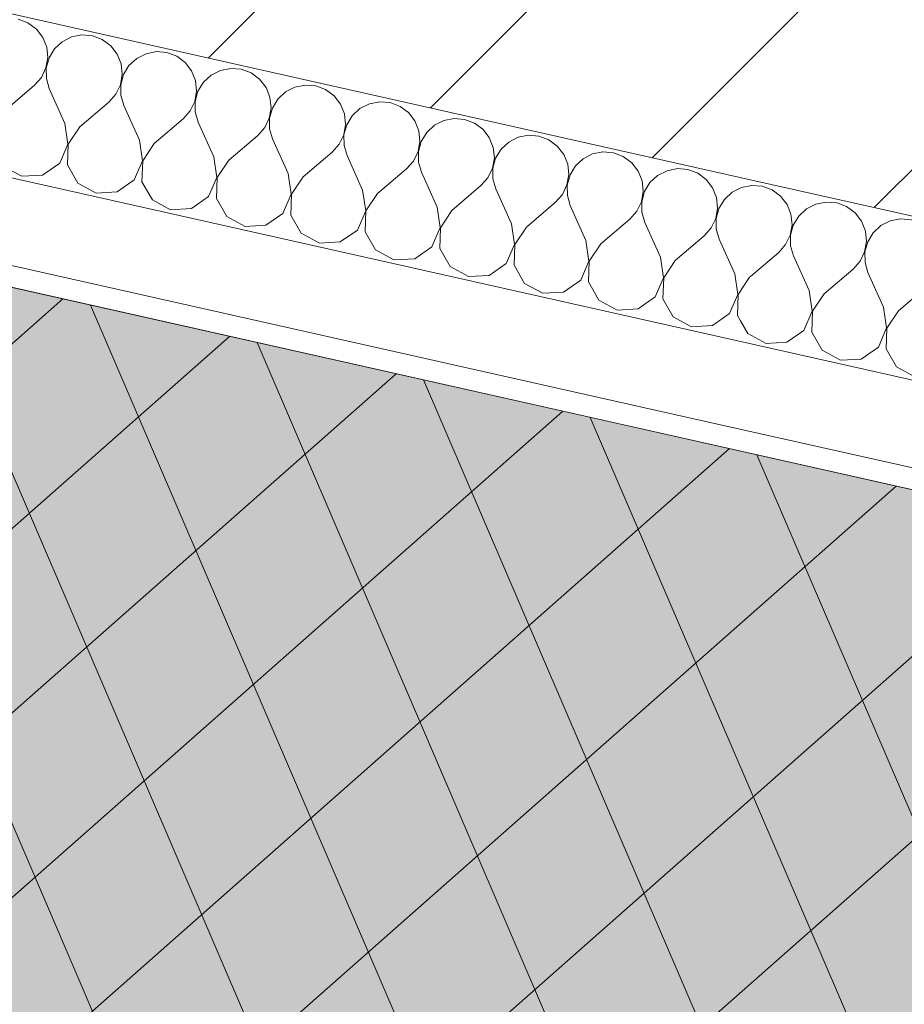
# Model space of a CAD drawing. Header units: millimetres. Extents: x -6990773 to -6682839, y 6117771 to 6220266.
# Tile 25 of 216: x -6943592 to -6942763, y 6138804 to 6139726. Entities that reach past the tile are written whole.
import ezdxf

# ---------------------------------------------------------------- set-up
doc = ezdxf.new("R2010")
doc.units = ezdxf.units.MM
doc.header["$MEASUREMENT"] = 0
doc.layers.add('АР-Стены_внешние_.АР', color=7, linetype='Continuous')
for name, color, linetype, lineweight in [('АР-Стены_внешние_.АР_Ном._пера__1', 7, 'Continuous', 30), ('АР-текст_наименование_Ном._пера__1', 7, 'Continuous', 0), ('Кровля_Ном._пера__101', 252, 'Continuous', 0), ('Кровля_Ном._пера__120', 7, 'Continuous', 0)]:
    doc.layers.add(name, color=color, linetype=linetype, lineweight=lineweight)
doc.dimstyles.new('СГЕНЕРИР_СТИЛЬ__6', dxfattribs={"dimtxt": 0.18, "dimasz": 91.2, "dimexe": 0.18, "dimexo": 0.0625, "dimgap": 0, "dimtad": 0, "dimtih": 1, "dimtoh": 1, "dimdec": 4, "dimzin": 0, "dimdsep": 46, "dimcen": 0.09, "dimadec": 0, "dimazin": 0, "dimtfac": 1, "dimtdec": 4, "dimtmove": 0, "dimatfit": 3, "dimldrblk": 'ARROWHEAD_11', "dimfxl": 1, "dimtolj": 1, "dimtzin": 0, "dimarcsym": 0})
pattern_1 = [(45, (-6338927.19, 6562677.8), (-127.27922, 127.27922), [])]

# ---------------------------------------------------------------- blocks, each defined once
blk = doc.blocks.new('*X300', base_point=(-6338927.19, 6562677.79))
at = {"layer": 'АР-Стены_внешние_.АР_Ном._пера__1', "color": 7, "linetype": 'Continuous', "lineweight": 0}
for p, q in [((-6942886.98, 6139566.64), (-6942888.86, 6139567.34)), ((-6942879.06, 6139560.79), (-6942886.98, 6139566.64)), ((-6942873.03, 6139552.99), (-6942879.06, 6139560.79)), ((-6942869.37, 6139543.84), (-6942873.03, 6139552.99)), ((-6942854.78, 6139548.89), (-6942862.01, 6139542.19)), ((-6942846, 6139553.36), (-6942854.78, 6139548.89)), ((-6942836.34, 6139555.26), (-6942846, 6139553.36)), ((-6942826.52, 6139554.45), (-6942836.34, 6139555.26)), ((-6942817.29, 6139550.99), (-6942826.52, 6139554.45)), ((-6942809.36, 6139545.13), (-6942817.29, 6139550.99)), ((-6942868.34, 6139534.04), (-6942869.37, 6139543.84)), ((-6942862.01, 6139542.19), (-6942867.13, 6139533.77)), ((-6942803.34, 6139537.34), (-6942809.36, 6139545.13)), ((-6942766.64, 6139539.61), (-6942776.31, 6139537.71)), ((-6942756.82, 6139538.8), (-6942766.64, 6139539.61)), ((-6942747.6, 6139535.33), (-6942756.82, 6139538.8)), ((-6942870.03, 6139524.33), (-6942868.34, 6139534.04)), ((-6942867.13, 6139533.77), (-6942869.75, 6139524.27)), ((-6942799.67, 6139528.19), (-6942803.34, 6139537.34)), ((-6942785.09, 6139533.24), (-6942792.32, 6139526.54)), ((-6942776.31, 6139537.71), (-6942785.09, 6139533.24)), ((-6942739.67, 6139529.48), (-6942747.6, 6139535.33)), ((-6942733.65, 6139521.68), (-6942739.67, 6139529.48)), ((-6942874.31, 6139515.46), (-6942870.03, 6139524.33)), ((-6942869.75, 6139524.27), (-6942869.68, 6139514.42)), ((-6942798.65, 6139518.39), (-6942799.67, 6139528.19)), ((-6942792.32, 6139526.54), (-6942797.43, 6139518.12)), ((-6942729.98, 6139512.54), (-6942733.65, 6139521.68)), ((-6942706.62, 6139522.06), (-6942715.4, 6139517.59)), ((-6942696.95, 6139523.96), (-6942706.62, 6139522.06)), ((-6942687.13, 6139523.15), (-6942696.95, 6139523.96)), ((-6942677.91, 6139519.68), (-6942687.13, 6139523.15)), ((-6942669.98, 6139513.83), (-6942677.91, 6139519.68)), ((-6942880.85, 6139508.09), (-6942874.31, 6139515.46)), ((-6942869.68, 6139514.42), (-6942866.91, 6139504.96)), ((-6942800.34, 6139508.68), (-6942798.65, 6139518.39)), ((-6942797.43, 6139518.12), (-6942800.06, 6139508.62)), ((-6942728.96, 6139502.74), (-6942729.98, 6139512.54)), ((-6942722.62, 6139510.88), (-6942727.74, 6139502.46)), ((-6942715.4, 6139517.59), (-6942722.62, 6139510.88)), ((-6942663.95, 6139506.03), (-6942669.98, 6139513.83)), ((-6942907.22, 6139485.59), (-6942880.85, 6139508.09)), ((-6942852.27, 6139472.39), (-6942866.91, 6139504.96)), ((-6942804.62, 6139499.81), (-6942800.34, 6139508.68)), ((-6942800.06, 6139508.62), (-6942799.98, 6139498.77)), ((-6942730.65, 6139493.03), (-6942728.96, 6139502.74)), ((-6942727.74, 6139502.46), (-6942730.37, 6139492.97)), ((-6942660.29, 6139496.88), (-6942663.95, 6139506.03)), ((-6942645.71, 6139501.93), (-6942652.93, 6139495.23)), ((-6942636.93, 6139506.4), (-6942645.71, 6139501.93)), ((-6942627.26, 6139508.31), (-6942636.93, 6139506.4)), ((-6942617.44, 6139507.49), (-6942627.26, 6139508.31)), ((-6942608.21, 6139504.03), (-6942617.44, 6139507.49)), ((-6942600.29, 6139498.18), (-6942608.21, 6139504.03)), ((-6942838.33, 6139469.26), (-6942811.16, 6139492.44)), ((-6942811.16, 6139492.44), (-6942804.62, 6139499.81)), ((-6942799.98, 6139498.77), (-6942797.22, 6139489.31)), ((-6942734.93, 6139484.15), (-6942730.65, 6139493.03)), ((-6942730.37, 6139492.97), (-6942730.29, 6139483.11)), ((-6942659.26, 6139487.08), (-6942660.29, 6139496.88)), ((-6942652.93, 6139495.23), (-6942658.05, 6139486.81)), ((-6942594.26, 6139490.38), (-6942600.29, 6139498.18)), ((-6942557.57, 6139492.65), (-6942567.23, 6139490.75)), ((-6942547.75, 6139491.84), (-6942557.57, 6139492.65)), ((-6942538.52, 6139488.38), (-6942547.75, 6139491.84)), ((-6942782.58, 6139456.73), (-6942797.22, 6139489.31)), ((-6942741.47, 6139476.78), (-6942734.93, 6139484.15)), ((-6942730.29, 6139483.11), (-6942727.53, 6139473.65)), ((-6942660.95, 6139477.38), (-6942659.26, 6139487.08)), ((-6942658.05, 6139486.81), (-6942660.67, 6139477.31)), ((-6942590.6, 6139481.23), (-6942594.26, 6139490.38)), ((-6942576.01, 6139486.28), (-6942583.24, 6139479.58)), ((-6942567.23, 6139490.75), (-6942576.01, 6139486.28)), ((-6942530.59, 6139482.52), (-6942538.52, 6139488.38)), ((-6942768.64, 6139453.6), (-6942741.47, 6139476.78)), ((-6942712.88, 6139441.08), (-6942727.53, 6139473.65)), ((-6942665.23, 6139468.5), (-6942660.95, 6139477.38)), ((-6942660.67, 6139477.31), (-6942660.6, 6139467.46)), ((-6942589.57, 6139471.43), (-6942590.6, 6139481.23)), ((-6942583.24, 6139479.58), (-6942588.36, 6139471.16)), ((-6942524.57, 6139474.73), (-6942530.59, 6139482.52)), ((-6942520.9, 6139465.58), (-6942524.57, 6139474.73)), ((-6942497.54, 6139475.1), (-6942506.32, 6139470.63)), ((-6942487.87, 6139477), (-6942497.54, 6139475.1)), ((-6942478.05, 6139476.19), (-6942487.87, 6139477)), ((-6942468.83, 6139472.72), (-6942478.05, 6139476.19)), ((-6942849.43, 6139453.07), (-6942852.27, 6139472.39)), ((-6942838.33, 6139469.26), (-6942849.15, 6139453.01)), ((-6942671.78, 6139461.13), (-6942665.23, 6139468.5)), ((-6942660.6, 6139467.46), (-6942657.84, 6139458)), ((-6942591.26, 6139461.72), (-6942589.57, 6139471.43)), ((-6942588.36, 6139471.16), (-6942590.98, 6139461.66)), ((-6942519.88, 6139455.78), (-6942520.9, 6139465.58)), ((-6942506.32, 6139470.63), (-6942513.55, 6139463.93)), ((-6942460.9, 6139466.87), (-6942468.83, 6139472.72)), ((-6942454.88, 6139459.07), (-6942460.9, 6139466.87)), ((-6942779.74, 6139437.42), (-6942782.58, 6139456.73)), ((-6942698.94, 6139437.95), (-6942671.78, 6139461.13)), ((-6942643.19, 6139425.43), (-6942657.84, 6139458)), ((-6942595.54, 6139452.85), (-6942591.26, 6139461.72)), ((-6942590.98, 6139461.66), (-6942590.91, 6139451.81)), ((-6942521.57, 6139446.07), (-6942519.88, 6139455.78)), ((-6942518.67, 6139455.51), (-6942521.29, 6139446.01)), ((-6942513.55, 6139463.93), (-6942518.67, 6139455.51)), ((-6942451.21, 6139449.93), (-6942454.88, 6139459.07)), ((-6942436.63, 6139454.98), (-6942443.85, 6139448.27)), ((-6942427.85, 6139459.45), (-6942436.63, 6139454.98)), ((-6942418.18, 6139461.35), (-6942427.85, 6139459.45)), ((-6942408.36, 6139460.54), (-6942418.18, 6139461.35)), ((-6942399.14, 6139457.07), (-6942408.36, 6139460.54)), ((-6942391.21, 6139451.22), (-6942399.14, 6139457.07)), ((-6942857.17, 6139435.16), (-6942849.43, 6139453.07)), ((-6942849.15, 6139453.01), (-6942849.82, 6139433.5)), ((-6942768.64, 6139453.6), (-6942779.46, 6139437.36)), ((-6942602.08, 6139445.48), (-6942595.54, 6139452.85)), ((-6942590.91, 6139451.81), (-6942588.14, 6139442.35)), ((-6942525.85, 6139437.2), (-6942521.57, 6139446.07)), ((-6942521.29, 6139446.01), (-6942521.21, 6139436.16)), ((-6942450.19, 6139440.13), (-6942451.21, 6139449.93)), ((-6942443.85, 6139448.27), (-6942448.97, 6139439.85)), ((-6942385.18, 6139443.42), (-6942391.21, 6139451.22)), ((-6942348.49, 6139445.7), (-6942358.16, 6139443.79)), ((-6942338.67, 6139444.88), (-6942348.49, 6139445.7)), ((-6942916.56, 6139444), (-6942909.82, 6139432.21)), ((-6942787.48, 6139419.5), (-6942779.74, 6139437.42)), ((-6942779.46, 6139437.36), (-6942780.12, 6139417.85)), ((-6942710.05, 6139421.77), (-6942712.88, 6139441.08)), ((-6942698.94, 6139437.95), (-6942709.77, 6139421.71)), ((-6942629.25, 6139422.3), (-6942602.08, 6139445.48)), ((-6942573.5, 6139409.78), (-6942588.14, 6139442.35)), ((-6942532.39, 6139429.83), (-6942525.85, 6139437.2)), ((-6942451.88, 6139430.42), (-6942450.19, 6139440.13)), ((-6942448.97, 6139439.85), (-6942451.6, 6139430.36)), ((-6942381.52, 6139434.27), (-6942385.18, 6139443.42)), ((-6942366.94, 6139439.32), (-6942374.16, 6139432.62)), ((-6942358.16, 6139443.79), (-6942366.94, 6139439.32)), ((-6942329.44, 6139441.42), (-6942338.67, 6139444.88)), ((-6942321.52, 6139435.57), (-6942329.44, 6139441.42)), ((-6942909.82, 6139432.21), (-6942892.67, 6139422.89)), ((-6942873.18, 6139423.98), (-6942857.17, 6139435.16)), ((-6942849.82, 6139433.5), (-6942840.13, 6139416.56)), ((-6942559.56, 6139406.65), (-6942532.39, 6139429.83)), ((-6942521.21, 6139436.16), (-6942518.45, 6139426.7)), ((-6942456.16, 6139421.54), (-6942451.88, 6139430.42)), ((-6942451.6, 6139430.36), (-6942451.52, 6139420.5)), ((-6942380.49, 6139424.47), (-6942381.52, 6139434.27)), ((-6942374.16, 6139432.62), (-6942379.28, 6139424.2)), ((-6942315.49, 6139427.77), (-6942321.52, 6139435.57)), ((-6942311.83, 6139418.62), (-6942315.49, 6139427.77)), ((-6942288.46, 6139428.14), (-6942297.24, 6139423.67)), ((-6942278.8, 6139430.04), (-6942288.46, 6139428.14)), ((-6942268.98, 6139429.23), (-6942278.8, 6139430.04)), ((-6942259.75, 6139425.77), (-6942268.98, 6139429.23)), ((-6942892.67, 6139422.89), (-6942873.18, 6139423.98)), ((-6942803.49, 6139408.33), (-6942787.48, 6139419.5)), ((-6942717.79, 6139403.85), (-6942710.05, 6139421.77)), ((-6942709.77, 6139421.71), (-6942710.43, 6139402.2)), ((-6942640.35, 6139406.12), (-6942643.19, 6139425.43)), ((-6942629.25, 6139422.3), (-6942640.07, 6139406.05)), ((-6942503.81, 6139394.12), (-6942518.45, 6139426.7)), ((-6942462.7, 6139414.17), (-6942456.16, 6139421.54)), ((-6942451.52, 6139420.5), (-6942448.76, 6139411.04)), ((-6942382.18, 6139414.77), (-6942380.49, 6139424.47)), ((-6942379.28, 6139424.2), (-6942381.9, 6139414.7)), ((-6942310.8, 6139408.82), (-6942311.83, 6139418.62)), ((-6942297.24, 6139423.67), (-6942304.47, 6139416.97)), ((-6942251.82, 6139419.91), (-6942259.75, 6139425.77)), ((-6942245.8, 6139412.12), (-6942251.82, 6139419.91)), ((-6942840.13, 6139416.56), (-6942822.97, 6139407.24)), ((-6942780.12, 6139417.85), (-6942770.43, 6139400.91)), ((-6942570.66, 6139390.46), (-6942573.5, 6139409.78)), ((-6942489.87, 6139390.99), (-6942462.7, 6139414.17)), ((-6942434.11, 6139378.47), (-6942448.76, 6139411.04)), ((-6942386.46, 6139405.89), (-6942382.18, 6139414.77)), ((-6942381.9, 6139414.7), (-6942381.83, 6139404.85)), ((-6942312.49, 6139399.11), (-6942310.8, 6139408.82)), ((-6942304.47, 6139416.97), (-6942309.59, 6139408.55)), ((-6942242.13, 6139402.97), (-6942245.8, 6139412.12)), ((-6942218.77, 6139412.49), (-6942227.55, 6139408.02)), ((-6942209.1, 6139414.39), (-6942218.77, 6139412.49)), ((-6942199.28, 6139413.58), (-6942209.1, 6139414.39)), ((-6942190.06, 6139410.11), (-6942199.28, 6139413.58)), ((-6942182.13, 6139404.26), (-6942190.06, 6139410.11)), ((-6942822.97, 6139407.24), (-6942803.49, 6139408.33)), ((-6942770.43, 6139400.91), (-6942753.28, 6139391.59)), ((-6942733.79, 6139392.68), (-6942717.79, 6139403.85)), ((-6942710.43, 6139402.2), (-6942700.74, 6139385.25)), ((-6942648.1, 6139388.2), (-6942640.35, 6139406.12)), ((-6942640.07, 6139406.05), (-6942640.74, 6139386.55)), ((-6942559.56, 6139406.65), (-6942570.38, 6139390.4)), ((-6942393.01, 6139398.52), (-6942386.46, 6139405.89)), ((-6942381.83, 6139404.85), (-6942379.07, 6139395.39)), ((-6942309.59, 6139408.55), (-6942312.21, 6139399.05)), ((-6942241.11, 6139393.17), (-6942242.13, 6139402.97)), ((-6942234.78, 6139401.32), (-6942239.9, 6139392.9)), ((-6942227.55, 6139408.02), (-6942234.78, 6139401.32)), ((-6942176.11, 6139396.46), (-6942182.13, 6139404.26)), ((-6942753.28, 6139391.59), (-6942733.79, 6139392.68)), ((-6942578.4, 6139372.55), (-6942570.66, 6139390.46)), ((-6942570.38, 6139390.4), (-6942571.05, 6139370.89)), ((-6942500.97, 6139374.81), (-6942503.81, 6139394.12)), ((-6942489.87, 6139390.99), (-6942500.69, 6139374.75)), ((-6942420.17, 6139375.34), (-6942393.01, 6139398.52)), ((-6942364.42, 6139362.82), (-6942379.07, 6139395.39)), ((-6942316.77, 6139390.24), (-6942312.49, 6139399.11)), ((-6942312.21, 6139399.05), (-6942312.14, 6139389.2)), ((-6942242.8, 6139383.46), (-6942241.11, 6139393.17)), ((-6942239.9, 6139392.9), (-6942242.52, 6139383.4)), ((-6942172.44, 6139387.32), (-6942176.11, 6139396.46)), ((-6942157.86, 6139392.37), (-6942165.08, 6139385.66)), ((-6942149.08, 6139396.84), (-6942157.86, 6139392.37)), ((-6942139.41, 6139398.74), (-6942149.08, 6139396.84)), ((-6942129.59, 6139397.93), (-6942139.41, 6139398.74)), ((-6942120.37, 6139394.46), (-6942129.59, 6139397.93)), ((-6942112.44, 6139388.61), (-6942120.37, 6139394.46)), ((-6942700.74, 6139385.25), (-6942683.59, 6139375.94)), ((-6942664.1, 6139377.03), (-6942648.1, 6139388.2)), ((-6942640.74, 6139386.55), (-6942631.05, 6139369.6)), ((-6942350.48, 6139359.69), (-6942323.31, 6139382.87)), ((-6942323.31, 6139382.87), (-6942316.77, 6139390.24)), ((-6942312.14, 6139389.2), (-6942309.37, 6139379.74)), ((-6942247.08, 6139374.59), (-6942242.8, 6139383.46)), ((-6942242.52, 6139383.4), (-6942242.44, 6139373.54)), ((-6942171.42, 6139377.52), (-6942172.44, 6139387.32)), ((-6942165.08, 6139385.66), (-6942170.2, 6139377.24)), ((-6942106.41, 6139380.81), (-6942112.44, 6139388.61)), ((-6942079.39, 6139381.18), (-6942088.17, 6139376.71)), ((-6942069.72, 6139383.09), (-6942079.39, 6139381.18)), ((-6942059.9, 6139382.27), (-6942069.72, 6139383.09)), ((-6942050.67, 6139378.81), (-6942059.9, 6139382.27)), ((-6942683.59, 6139375.94), (-6942664.1, 6139377.03)), ((-6942594.41, 6139361.37), (-6942578.4, 6139372.55)), ((-6942508.71, 6139356.89), (-6942500.97, 6139374.81)), ((-6942500.69, 6139374.75), (-6942501.35, 6139355.24)), ((-6942431.28, 6139359.16), (-6942434.11, 6139378.47)), ((-6942420.17, 6139375.34), (-6942431, 6139359.1)), ((-6942294.73, 6139347.17), (-6942309.37, 6139379.74)), ((-6942253.62, 6139367.22), (-6942247.08, 6139374.59)), ((-6942242.44, 6139373.54), (-6942239.68, 6139364.09)), ((-6942173.11, 6139367.81), (-6942171.42, 6139377.52)), ((-6942170.2, 6139377.24), (-6942172.83, 6139367.75)), ((-6942102.75, 6139371.66), (-6942106.41, 6139380.81)), ((-6942088.17, 6139376.71), (-6942095.39, 6139370.01)), ((-6942042.75, 6139372.96), (-6942050.67, 6139378.81)), ((-6942036.72, 6139365.16), (-6942042.75, 6139372.96)), ((-6942631.05, 6139369.6), (-6942613.9, 6139360.28)), ((-6942571.05, 6139370.89), (-6942561.36, 6139353.95)), ((-6942361.58, 6139343.51), (-6942364.42, 6139362.82)), ((-6942280.79, 6139344.04), (-6942253.62, 6139367.22)), ((-6942225.04, 6139331.51), (-6942239.68, 6139364.09)), ((-6942177.39, 6139358.93), (-6942173.11, 6139367.81)), ((-6942172.83, 6139367.75), (-6942172.75, 6139357.89)), ((-6942101.72, 6139361.86), (-6942102.75, 6139371.66)), ((-6942095.39, 6139370.01), (-6942100.51, 6139361.59)), ((-6942033.06, 6139356.01), (-6942036.72, 6139365.16)), ((-6942009.69, 6139365.53), (-6942018.48, 6139361.06)), ((-6942000.03, 6139367.43), (-6942009.69, 6139365.53)), ((-6941990.21, 6139366.62), (-6942000.03, 6139367.43)), ((-6941980.98, 6139363.16), (-6941990.21, 6139366.62)), ((-6941973.05, 6139357.3), (-6941980.98, 6139363.16)), ((-6942613.9, 6139360.28), (-6942594.41, 6139361.37)), ((-6942561.36, 6139353.95), (-6942544.2, 6139344.63)), ((-6942524.72, 6139345.72), (-6942508.71, 6139356.89)), ((-6942501.35, 6139355.24), (-6942491.66, 6139338.3)), ((-6942439.02, 6139341.24), (-6942431.28, 6139359.16)), ((-6942431, 6139359.1), (-6942431.66, 6139339.59)), ((-6942350.48, 6139359.69), (-6942361.3, 6139343.44)), ((-6942183.93, 6139351.56), (-6942177.39, 6139358.93)), ((-6942172.75, 6139357.89), (-6942169.99, 6139348.43)), ((-6942103.41, 6139352.16), (-6942101.72, 6139361.86)), ((-6942100.51, 6139361.59), (-6942103.13, 6139352.09)), ((-6942032.03, 6139346.21), (-6942033.06, 6139356.01)), ((-6942025.7, 6139354.36), (-6942030.82, 6139345.94)), ((-6942018.48, 6139361.06), (-6942025.7, 6139354.36)), ((-6941967.03, 6139349.51), (-6941973.05, 6139357.3)), ((-6942544.2, 6139344.63), (-6942524.72, 6139345.72)), ((-6942291.89, 6139327.85), (-6942294.73, 6139347.17)), ((-6942211.1, 6139328.38), (-6942183.93, 6139351.56)), ((-6942155.34, 6139315.86), (-6942169.99, 6139348.43)), ((-6942107.69, 6139343.28), (-6942103.41, 6139352.16)), ((-6942103.13, 6139352.09), (-6942103.06, 6139342.24)), ((-6942033.72, 6139336.5), (-6942032.03, 6139346.21)), ((-6942030.82, 6139345.94), (-6942033.44, 6139336.44)), ((-6941964.88, 6139344.14), (-6941967.03, 6139349.51)), ((-6942491.66, 6139338.3), (-6942474.51, 6139328.98)), ((-6942455.02, 6139330.07), (-6942439.02, 6139341.24)), ((-6942431.66, 6139339.59), (-6942421.97, 6139322.64)), ((-6942369.33, 6139325.59), (-6942361.58, 6139343.51)), ((-6942361.3, 6139343.44), (-6942361.97, 6139323.94)), ((-6942280.79, 6139344.04), (-6942291.61, 6139327.79)), ((-6942141.4, 6139312.73), (-6942114.24, 6139335.91)), ((-6942114.24, 6139335.91), (-6942107.69, 6139343.28)), ((-6942103.06, 6139342.24), (-6942100.3, 6139332.78)), ((-6942038, 6139327.63), (-6942033.72, 6139336.5)), ((-6942033.44, 6139336.44), (-6942033.37, 6139326.59)), ((-6942474.51, 6139328.98), (-6942455.02, 6139330.07)), ((-6942299.63, 6139309.94), (-6942291.89, 6139327.85)), ((-6942291.61, 6139327.79), (-6942292.28, 6139308.28)), ((-6942222.2, 6139312.2), (-6942225.04, 6139331.51)), ((-6942211.1, 6139328.38), (-6942221.92, 6139312.14)), ((-6942085.65, 6139300.21), (-6942100.3, 6139332.78)), ((-6942044.54, 6139320.26), (-6942038, 6139327.63)), ((-6942033.37, 6139326.59), (-6942030.6, 6139317.13)), ((-6942421.97, 6139322.64), (-6942404.82, 6139313.33)), ((-6942385.33, 6139314.42), (-6942369.33, 6139325.59)), ((-6942361.97, 6139323.94), (-6942352.28, 6139306.99)), ((-6942071.71, 6139297.08), (-6942044.54, 6139320.26)), ((-6942015.96, 6139284.56), (-6942030.6, 6139317.13)), ((-6942404.82, 6139313.33), (-6942385.33, 6139314.42)), ((-6942315.64, 6139298.76), (-6942299.63, 6139309.94)), ((-6942292.28, 6139308.28), (-6942282.59, 6139291.34)), ((-6942229.94, 6139294.28), (-6942222.2, 6139312.2)), ((-6942221.92, 6139312.14), (-6942222.58, 6139292.63)), ((-6942152.51, 6139296.55), (-6942155.34, 6139315.86)), ((-6942141.4, 6139312.73), (-6942152.23, 6139296.49)), ((-6942352.28, 6139306.99), (-6942335.13, 6139297.67)), ((-6942335.13, 6139297.67), (-6942315.64, 6139298.76)), ((-6942082.82, 6139280.9), (-6942085.65, 6139300.21)), ((-6942002.02, 6139281.43), (-6941974.85, 6139304.61)), ((-6941974.85, 6139304.61), (-6941973.39, 6139306.25)), ((-6942282.59, 6139291.34), (-6942265.43, 6139282.02)), ((-6942245.95, 6139283.11), (-6942229.94, 6139294.28)), ((-6942222.58, 6139292.63), (-6942212.89, 6139275.69)), ((-6942160.25, 6139278.63), (-6942152.51, 6139296.55)), ((-6942152.23, 6139296.49), (-6942152.89, 6139276.98)), ((-6942071.71, 6139297.08), (-6942082.53, 6139280.83)), ((-6942265.43, 6139282.02), (-6942245.95, 6139283.11)), ((-6942090.56, 6139262.98), (-6942082.82, 6139280.9)), ((-6942082.53, 6139280.83), (-6942083.2, 6139261.33)), ((-6942013.12, 6139265.24), (-6942015.96, 6139284.56)), ((-6942002.02, 6139281.43), (-6942012.84, 6139265.18)), ((-6942212.89, 6139275.69), (-6942195.74, 6139266.37)), ((-6942176.25, 6139267.46), (-6942160.25, 6139278.63)), ((-6942152.89, 6139276.98), (-6942143.2, 6139260.03)), ((-6942195.74, 6139266.37), (-6942176.25, 6139267.46)), ((-6942106.56, 6139251.81), (-6942090.56, 6139262.98)), ((-6942083.2, 6139261.33), (-6942073.51, 6139244.38)), ((-6942020.86, 6139247.33), (-6942013.12, 6139265.24)), ((-6942012.84, 6139265.18), (-6942013.51, 6139245.67)), ((-6942143.2, 6139260.03), (-6942126.05, 6139250.72)), ((-6942126.05, 6139250.72), (-6942106.56, 6139251.81)), ((-6942073.51, 6139244.38), (-6942056.36, 6139235.06)), ((-6942036.87, 6139236.15), (-6942020.86, 6139247.33)), ((-6942013.51, 6139245.67), (-6942003.82, 6139228.73)), ((-6942056.36, 6139235.06), (-6942036.87, 6139236.15)), ((-6942003.82, 6139228.73), (-6941992.22, 6139222.43))]:
    blk.add_line(p, q, dxfattribs=at)
blk = doc.blocks.new('Стена_103_1', base_point=(-6942036.16, 6139483.09))
at = {"layer": 'АР-Стены_внешние_.АР', "linetype": 'Continuous', "lineweight": 0, "true_color": 0x000000}
h = blk.add_hatch(dxfattribs=at)
h.set_pattern_fill('БЛОКИ_БЕТОННЫЕ_ЭФФЕКТИВН_70', color=18, style=0, pattern_type=2)
h.set_pattern_definition(pattern_1)
h.paths.add_polyline_path([(-6942111.82, 6139602.58), (-6942844.01, 6139767.02), (-6942887.84, 6139571.89), (-6942155.65, 6139407.44)])
at = {"layer": 'АР-Стены_внешние_.АР_Ном._пера__1', "color": 7, "linetype": 'Continuous', "lineweight": 15}
blk.add_line((-6942887.84, 6139571.89), (-6942155.65, 6139407.44), dxfattribs=at)
at = {"layer": 'АР-Стены_внешние_.АР_Ном._пера__1', "color": 7, "linetype": 'Continuous', "lineweight": 0}
for p, q in [((-6942920.71, 6139425.53), (-6941993.38, 6139217.26)), ((-6942938.24, 6139347.48), (-6941864.55, 6139106.33))]:
    blk.add_line(p, q, dxfattribs=at)
at = {"layer": 'АР-Стены_внешние_.АР_Ном._пера__1', "color": 7, "linetype": 'Continuous', "lineweight": 0, "flags": 128}
blk.add_lwpolyline([(-6942942.62, 6139327.96), (-6941771.37, 6139064.9)], dxfattribs=at)
at = {"layer": 'АР-Стены_внешние_.АР', "color": 7, "lineweight": 0}
blk.add_blockref('*X300', (-6338927.19, 6562677.79), dxfattribs=at)
blk = doc.blocks.new('*X361', base_point=(-6338927.19, 6562677.79))
at = {"layer": 'АР-Стены_внешние_.АР_Ном._пера__1', "color": 7, "linetype": 'Continuous', "lineweight": 0}
for p, q in [((-6943583.91, 6139723.16), (-6943593.13, 6139726.63)), ((-6943575.98, 6139717.31), (-6943583.91, 6139723.16)), ((-6943569.96, 6139709.51), (-6943575.98, 6139717.31)), ((-6943566.29, 6139700.37), (-6943569.96, 6139709.51)), ((-6943551.71, 6139705.42), (-6943558.93, 6139698.71)), ((-6943542.93, 6139709.89), (-6943551.71, 6139705.42)), ((-6943533.26, 6139711.79), (-6943542.93, 6139709.89)), ((-6943523.44, 6139710.98), (-6943533.26, 6139711.79)), ((-6943514.22, 6139707.51), (-6943523.44, 6139710.98)), ((-6943506.29, 6139701.66), (-6943514.22, 6139707.51)), ((-6943565.27, 6139690.57), (-6943566.29, 6139700.37)), ((-6943558.93, 6139698.71), (-6943564.05, 6139690.29)), ((-6943500.26, 6139693.86), (-6943506.29, 6139701.66)), ((-6943463.57, 6139696.14), (-6943473.24, 6139694.24)), ((-6943453.75, 6139695.32), (-6943463.57, 6139696.14)), ((-6943444.52, 6139691.86), (-6943453.75, 6139695.32)), ((-6943566.96, 6139680.86), (-6943565.27, 6139690.57)), ((-6943564.05, 6139690.29), (-6943566.67, 6139680.8)), ((-6943496.6, 6139684.71), (-6943500.26, 6139693.86)), ((-6943482.02, 6139689.76), (-6943489.24, 6139683.06)), ((-6943473.24, 6139694.24), (-6943482.02, 6139689.76)), ((-6943436.6, 6139686.01), (-6943444.52, 6139691.86)), ((-6943430.57, 6139678.21), (-6943436.6, 6139686.01)), ((-6943571.24, 6139671.98), (-6943566.96, 6139680.86)), ((-6943566.67, 6139680.8), (-6943566.6, 6139670.94)), ((-6943495.57, 6139674.91), (-6943496.6, 6139684.71)), ((-6943489.24, 6139683.06), (-6943494.36, 6139674.64)), ((-6943426.91, 6139669.06), (-6943430.57, 6139678.21)), ((-6943403.54, 6139678.58), (-6943412.32, 6139674.11)), ((-6943393.88, 6139680.48), (-6943403.54, 6139678.58)), ((-6943384.06, 6139679.67), (-6943393.88, 6139680.48)), ((-6943374.83, 6139676.21), (-6943384.06, 6139679.67)), ((-6943366.9, 6139670.35), (-6943374.83, 6139676.21)), ((-6943577.78, 6139664.61), (-6943571.24, 6139671.98)), ((-6943566.6, 6139670.94), (-6943563.84, 6139661.48)), ((-6943497.26, 6139665.21), (-6943495.57, 6139674.91)), ((-6943494.36, 6139674.64), (-6943496.98, 6139665.14)), ((-6943425.88, 6139659.26), (-6943426.91, 6139669.06)), ((-6943419.55, 6139667.41), (-6943424.67, 6139658.99)), ((-6943412.32, 6139674.11), (-6943419.55, 6139667.41)), ((-6943360.88, 6139662.56), (-6943366.9, 6139670.35)), ((-6943604.95, 6139641.43), (-6943577.78, 6139664.61)), ((-6943549.19, 6139628.91), (-6943563.84, 6139661.48)), ((-6943501.54, 6139656.33), (-6943497.26, 6139665.21)), ((-6943496.98, 6139665.14), (-6943496.91, 6139655.29)), ((-6943427.57, 6139649.55), (-6943425.88, 6139659.26)), ((-6943424.67, 6139658.99), (-6943427.29, 6139649.49)), ((-6943357.21, 6139653.41), (-6943360.88, 6139662.56)), ((-6943342.63, 6139658.46), (-6943349.86, 6139651.76)), ((-6943333.85, 6139662.93), (-6943342.63, 6139658.46)), ((-6943324.18, 6139664.83), (-6943333.85, 6139662.93)), ((-6943314.36, 6139664.02), (-6943324.18, 6139664.83)), ((-6943305.14, 6139660.55), (-6943314.36, 6139664.02)), ((-6943297.21, 6139654.7), (-6943305.14, 6139660.55)), ((-6943535.25, 6139625.78), (-6943508.09, 6139648.96)), ((-6943508.09, 6139648.96), (-6943501.54, 6139656.33)), ((-6943496.91, 6139655.29), (-6943494.15, 6139645.83)), ((-6943431.85, 6139640.68), (-6943427.57, 6139649.55)), ((-6943427.29, 6139649.49), (-6943427.22, 6139639.64)), ((-6943356.19, 6139643.61), (-6943357.21, 6139653.41)), ((-6943349.86, 6139651.76), (-6943354.97, 6139643.34)), ((-6943291.19, 6139646.9), (-6943297.21, 6139654.7)), ((-6943254.49, 6139649.18), (-6943264.16, 6139647.28)), ((-6943244.67, 6139648.37), (-6943254.49, 6139649.18)), ((-6943479.5, 6139613.26), (-6943494.15, 6139645.83)), ((-6943438.39, 6139633.31), (-6943431.85, 6139640.68)), ((-6943427.22, 6139639.64), (-6943424.45, 6139630.18)), ((-6943357.88, 6139633.9), (-6943356.19, 6139643.61)), ((-6943354.97, 6139643.34), (-6943357.6, 6139633.84)), ((-6943287.52, 6139637.76), (-6943291.19, 6139646.9)), ((-6943272.94, 6139642.81), (-6943280.16, 6139636.1)), ((-6943264.16, 6139647.28), (-6943272.94, 6139642.81)), ((-6943235.45, 6139644.9), (-6943244.67, 6139648.37)), ((-6943227.52, 6139639.05), (-6943235.45, 6139644.9)), ((-6943465.56, 6139610.13), (-6943438.39, 6139633.31)), ((-6943409.81, 6139597.61), (-6943424.45, 6139630.18)), ((-6943362.16, 6139625.03), (-6943357.88, 6139633.9)), ((-6943357.6, 6139633.84), (-6943357.52, 6139623.99)), ((-6943286.5, 6139627.96), (-6943287.52, 6139637.76)), ((-6943280.16, 6139636.1), (-6943285.28, 6139627.68)), ((-6943221.49, 6139631.25), (-6943227.52, 6139639.05)), ((-6943217.83, 6139622.1), (-6943221.49, 6139631.25)), ((-6943194.47, 6139631.62), (-6943203.25, 6139627.15)), ((-6943184.8, 6139633.53), (-6943194.47, 6139631.62)), ((-6943174.98, 6139632.71), (-6943184.8, 6139633.53)), ((-6943165.75, 6139629.25), (-6943174.98, 6139632.71)), ((-6943546.36, 6139609.6), (-6943549.19, 6139628.91)), ((-6943535.25, 6139625.78), (-6943546.08, 6139609.54)), ((-6943368.7, 6139617.66), (-6943362.16, 6139625.03)), ((-6943357.52, 6139623.99), (-6943354.76, 6139614.53)), ((-6943288.19, 6139618.25), (-6943286.5, 6139627.96)), ((-6943285.28, 6139627.68), (-6943287.9, 6139618.19)), ((-6943216.8, 6139612.3), (-6943217.83, 6139622.1)), ((-6943203.25, 6139627.15), (-6943210.47, 6139620.45)), ((-6943157.83, 6139623.4), (-6943165.75, 6139629.25)), ((-6943151.8, 6139615.6), (-6943157.83, 6139623.4)), ((-6943476.66, 6139593.95), (-6943479.5, 6139613.26)), ((-6943395.87, 6139594.48), (-6943368.7, 6139617.66)), ((-6943340.11, 6139581.95), (-6943354.76, 6139614.53)), ((-6943292.47, 6139609.37), (-6943288.19, 6139618.25)), ((-6943287.9, 6139618.19), (-6943287.83, 6139608.33)), ((-6943218.49, 6139602.6), (-6943216.8, 6139612.3)), ((-6943215.59, 6139612.03), (-6943218.21, 6139602.53)), ((-6943210.47, 6139620.45), (-6943215.59, 6139612.03)), ((-6943148.14, 6139606.45), (-6943151.8, 6139615.6)), ((-6943124.77, 6139615.97), (-6943133.55, 6139611.5)), ((-6943115.11, 6139617.87), (-6943124.77, 6139615.97)), ((-6943105.29, 6139617.06), (-6943115.11, 6139617.87)), ((-6943096.06, 6139613.6), (-6943105.29, 6139617.06)), ((-6943088.13, 6139607.74), (-6943096.06, 6139613.6)), ((-6943554.1, 6139591.68), (-6943546.36, 6139609.6)), ((-6943546.08, 6139609.54), (-6943546.74, 6139590.03)), ((-6943465.56, 6139610.13), (-6943476.38, 6139593.88)), ((-6943299.01, 6139602), (-6943292.47, 6139609.37)), ((-6943287.83, 6139608.33), (-6943285.07, 6139598.87)), ((-6943222.77, 6139593.72), (-6943218.49, 6139602.6)), ((-6943218.21, 6139602.53), (-6943218.14, 6139592.68)), ((-6943147.11, 6139596.65), (-6943148.14, 6139606.45)), ((-6943140.78, 6139604.8), (-6943145.9, 6139596.38)), ((-6943133.55, 6139611.5), (-6943140.78, 6139604.8)), ((-6943082.11, 6139599.95), (-6943088.13, 6139607.74)), ((-6943484.41, 6139576.03), (-6943476.66, 6139593.95)), ((-6943476.38, 6139593.88), (-6943477.05, 6139574.38)), ((-6943406.97, 6139578.29), (-6943409.81, 6139597.61)), ((-6943395.87, 6139594.48), (-6943406.69, 6139578.23)), ((-6943326.18, 6139578.82), (-6943299.01, 6139602)), ((-6943270.42, 6139566.3), (-6943285.07, 6139598.87)), ((-6943229.32, 6139586.35), (-6943222.77, 6139593.72)), ((-6943148.8, 6139586.94), (-6943147.11, 6139596.65)), ((-6943145.9, 6139596.38), (-6943148.52, 6139586.88)), ((-6943078.44, 6139590.8), (-6943082.11, 6139599.95)), ((-6943063.86, 6139595.85), (-6943071.09, 6139589.15)), ((-6943055.08, 6139600.32), (-6943063.86, 6139595.85)), ((-6943045.41, 6139602.22), (-6943055.08, 6139600.32)), ((-6943035.59, 6139601.41), (-6943045.41, 6139602.22)), ((-6943026.37, 6139597.94), (-6943035.59, 6139601.41)), ((-6943018.44, 6139592.09), (-6943026.37, 6139597.94)), ((-6943606.74, 6139588.74), (-6943589.59, 6139579.42)), ((-6943570.1, 6139580.51), (-6943554.1, 6139591.68)), ((-6943546.74, 6139590.03), (-6943537.05, 6139573.08)), ((-6943256.48, 6139563.17), (-6943229.32, 6139586.35)), ((-6943218.14, 6139592.68), (-6943215.38, 6139583.22)), ((-6943153.08, 6139578.07), (-6943148.8, 6139586.94)), ((-6943148.52, 6139586.88), (-6943148.45, 6139577.03)), ((-6943077.42, 6139581), (-6943078.44, 6139590.8)), ((-6943071.09, 6139589.15), (-6943076.2, 6139580.73)), ((-6943012.42, 6139584.29), (-6943018.44, 6139592.09)), ((-6943008.75, 6139575.15), (-6943012.42, 6139584.29)), ((-6942985.39, 6139584.67), (-6942994.17, 6139580.2)), ((-6942975.72, 6139586.57), (-6942985.39, 6139584.67)), ((-6942965.9, 6139585.76), (-6942975.72, 6139586.57)), ((-6942956.68, 6139582.29), (-6942965.9, 6139585.76)), ((-6943589.59, 6139579.42), (-6943570.1, 6139580.51)), ((-6943500.41, 6139564.86), (-6943484.41, 6139576.03)), ((-6943414.71, 6139560.38), (-6943406.97, 6139578.29)), ((-6943406.69, 6139578.23), (-6943407.36, 6139558.72)), ((-6943337.28, 6139562.64), (-6943340.11, 6139581.95)), ((-6943326.18, 6139578.82), (-6943337, 6139562.58)), ((-6943200.73, 6139550.65), (-6943215.38, 6139583.22)), ((-6943159.62, 6139570.7), (-6943153.08, 6139578.07)), ((-6943148.45, 6139577.03), (-6943145.68, 6139567.57)), ((-6943079.11, 6139571.29), (-6943077.42, 6139581)), ((-6943076.2, 6139580.73), (-6943078.83, 6139571.23)), ((-6943007.73, 6139565.35), (-6943008.75, 6139575.15)), ((-6942994.17, 6139580.2), (-6943001.39, 6139573.49)), ((-6942948.75, 6139576.44), (-6942956.68, 6139582.29)), ((-6942942.72, 6139568.64), (-6942948.75, 6139576.44)), ((-6943537.05, 6139573.08), (-6943519.9, 6139563.77)), ((-6943477.05, 6139574.38), (-6943467.36, 6139557.43)), ((-6943267.59, 6139546.99), (-6943270.42, 6139566.3)), ((-6943186.79, 6139547.52), (-6943159.62, 6139570.7)), ((-6943131.04, 6139535), (-6943145.68, 6139567.57)), ((-6943083.39, 6139562.42), (-6943079.11, 6139571.29)), ((-6943078.83, 6139571.23), (-6943078.75, 6139561.38)), ((-6943001.39, 6139573.49), (-6943006.51, 6139565.07)), ((-6942939.06, 6139559.49), (-6942942.72, 6139568.64)), ((-6942915.7, 6139569.01), (-6942924.48, 6139564.54)), ((-6942906.03, 6139570.92), (-6942915.7, 6139569.01)), ((-6942896.21, 6139570.1), (-6942906.03, 6139570.92)), ((-6942888.86, 6139567.34), (-6942896.21, 6139570.1)), ((-6943519.9, 6139563.77), (-6943500.41, 6139564.86)), ((-6943467.36, 6139557.43), (-6943450.21, 6139548.11)), ((-6943430.72, 6139549.2), (-6943414.71, 6139560.38)), ((-6943407.36, 6139558.72), (-6943397.66, 6139541.78)), ((-6943345.02, 6139544.72), (-6943337.28, 6139562.64)), ((-6943337, 6139562.58), (-6943337.66, 6139543.07)), ((-6943256.48, 6139563.17), (-6943267.31, 6139546.93)), ((-6943089.93, 6139555.05), (-6943083.39, 6139562.42)), ((-6943078.75, 6139561.38), (-6943075.99, 6139551.92)), ((-6943009.42, 6139555.64), (-6943007.73, 6139565.35)), ((-6943006.51, 6139565.07), (-6943009.13, 6139555.58)), ((-6942938.03, 6139549.69), (-6942939.06, 6139559.49)), ((-6942931.7, 6139557.84), (-6942936.82, 6139549.42)), ((-6942924.48, 6139564.54), (-6942931.7, 6139557.84)), ((-6943450.21, 6139548.11), (-6943430.72, 6139549.2)), ((-6943197.89, 6139531.34), (-6943200.73, 6139550.65)), ((-6943186.79, 6139547.52), (-6943197.61, 6139531.27)), ((-6943117.1, 6139531.87), (-6943089.93, 6139555.05)), ((-6943061.35, 6139519.34), (-6943075.99, 6139551.92)), ((-6943013.7, 6139546.76), (-6943009.42, 6139555.64)), ((-6943009.13, 6139555.58), (-6943009.06, 6139545.72)), ((-6942939.72, 6139539.99), (-6942938.03, 6139549.69)), ((-6942936.82, 6139549.42), (-6942939.44, 6139539.92)), ((-6943397.66, 6139541.78), (-6943380.51, 6139532.46)), ((-6943361.03, 6139533.55), (-6943345.02, 6139544.72)), ((-6943337.66, 6139543.07), (-6943327.97, 6139526.13)), ((-6943275.33, 6139529.07), (-6943267.59, 6139546.99)), ((-6943267.31, 6139546.93), (-6943267.97, 6139527.42)), ((-6943047.41, 6139516.21), (-6943020.24, 6139539.39)), ((-6943020.24, 6139539.39), (-6943013.7, 6139546.76)), ((-6943009.06, 6139545.72), (-6943006.3, 6139536.26)), ((-6942944, 6139531.11), (-6942939.72, 6139539.99)), ((-6942939.44, 6139539.92), (-6942939.37, 6139530.07)), ((-6943380.51, 6139532.46), (-6943361.03, 6139533.55)), ((-6943291.33, 6139517.9), (-6943275.33, 6139529.07)), ((-6943205.64, 6139513.42), (-6943197.89, 6139531.34)), ((-6943197.61, 6139531.27), (-6943198.28, 6139511.77)), ((-6943128.2, 6139515.68), (-6943131.04, 6139535)), ((-6943117.1, 6139531.87), (-6943127.92, 6139515.62)), ((-6942991.65, 6139503.69), (-6943006.3, 6139536.26)), ((-6942950.55, 6139523.74), (-6942944, 6139531.11)), ((-6942939.37, 6139530.07), (-6942936.61, 6139520.61)), ((-6943327.97, 6139526.13), (-6943310.82, 6139516.81)), ((-6943267.97, 6139527.42), (-6943258.28, 6139510.47)), ((-6942977.71, 6139500.56), (-6942950.55, 6139523.74)), ((-6942921.96, 6139488.04), (-6942936.61, 6139520.61)), ((-6943310.82, 6139516.81), (-6943291.33, 6139517.9)), ((-6943258.28, 6139510.47), (-6943241.13, 6139501.16)), ((-6943221.64, 6139502.25), (-6943205.64, 6139513.42)), ((-6943198.28, 6139511.77), (-6943188.59, 6139494.82)), ((-6943135.94, 6139497.77), (-6943128.2, 6139515.68)), ((-6943127.92, 6139515.62), (-6943128.59, 6139496.11)), ((-6943058.51, 6139500.03), (-6943061.35, 6139519.34)), ((-6943047.41, 6139516.21), (-6943058.23, 6139499.97)), ((-6943241.13, 6139501.16), (-6943221.64, 6139502.25)), ((-6942988.82, 6139484.38), (-6942991.65, 6139503.69)), ((-6943188.59, 6139494.82), (-6943171.44, 6139485.5)), ((-6943151.95, 6139486.59), (-6943135.94, 6139497.77)), ((-6943128.59, 6139496.11), (-6943118.89, 6139479.17)), ((-6943066.25, 6139482.11), (-6943058.51, 6139500.03)), ((-6943058.23, 6139499.97), (-6943058.89, 6139480.46)), ((-6942977.71, 6139500.56), (-6942988.54, 6139484.32)), ((-6943171.44, 6139485.5), (-6943151.95, 6139486.59)), ((-6942996.56, 6139466.46), (-6942988.82, 6139484.38)), ((-6942988.54, 6139484.32), (-6942989.2, 6139464.81)), ((-6942919.12, 6139468.73), (-6942921.96, 6139488.04)), ((-6942908.02, 6139484.91), (-6942918.84, 6139468.66)), ((-6942908.02, 6139484.91), (-6942907.22, 6139485.59)), ((-6943118.89, 6139479.17), (-6943101.74, 6139469.85)), ((-6943082.26, 6139470.94), (-6943066.25, 6139482.11)), ((-6943058.89, 6139480.46), (-6943049.2, 6139463.52)), ((-6943101.74, 6139469.85), (-6943082.26, 6139470.94)), ((-6943012.56, 6139455.29), (-6942996.56, 6139466.46)), ((-6942989.2, 6139464.81), (-6942979.51, 6139447.86)), ((-6942926.87, 6139450.81), (-6942919.12, 6139468.73)), ((-6942918.84, 6139468.66), (-6942919.51, 6139449.16)), ((-6943049.2, 6139463.52), (-6943032.05, 6139454.2)), ((-6943032.05, 6139454.2), (-6943012.56, 6139455.29)), ((-6942979.51, 6139447.86), (-6942962.36, 6139438.55)), ((-6942942.87, 6139439.64), (-6942926.87, 6139450.81)), ((-6942919.51, 6139449.16), (-6942916.56, 6139444)), ((-6942962.36, 6139438.55), (-6942942.87, 6139439.64))]:
    blk.add_line(p, q, dxfattribs=at)
blk = doc.blocks.new('Стена_132_1', base_point=(-6942865.92, 6139669.45))
at = {"layer": 'АР-Стены_внешние_.АР', "linetype": 'Continuous', "lineweight": 0, "true_color": 0x000000}
h = blk.add_hatch(dxfattribs=at)
h.set_pattern_fill('БЛОКИ_БЕТОННЫЕ_ЭФФЕКТИВН_70', color=18, style=0, pattern_type=2)
h.set_pattern_definition(pattern_1)
h.paths.add_polyline_path([(-6944038.53, 6139922.57), (-6944058.25, 6139834.75), (-6942887.84, 6139571.89), (-6942844.01, 6139767.02), (-6944014.42, 6140029.89), (-6944021, 6140000.62)])
at = {"layer": 'АР-Стены_внешние_.АР_Ном._пера__1', "color": 7, "linetype": 'Continuous', "lineweight": 15}
blk.add_line((-6944058.25, 6139834.75), (-6942887.84, 6139571.89), dxfattribs=at)
at = {"layer": 'АР-Стены_внешние_.АР_Ном._пера__1', "color": 7, "linetype": 'Continuous', "lineweight": 0}
for p, q in [((-6944091.12, 6139688.4), (-6942920.71, 6139425.53)), ((-6944108.65, 6139610.34), (-6942938.24, 6139347.48))]:
    blk.add_line(p, q, dxfattribs=at)
at = {"layer": 'АР-Стены_внешние_.АР_Ном._пера__1', "color": 7, "linetype": 'Continuous', "lineweight": 0, "flags": 128}
blk.add_lwpolyline([(-6944113.03, 6139590.83), (-6942942.62, 6139327.96)], dxfattribs=at)
at = {"layer": 'АР-Стены_внешние_.АР', "color": 7, "lineweight": 0}
blk.add_blockref('*X361', (-6338927.19, 6562677.79), dxfattribs=at)
blk = doc.blocks.new('ARROWHEAD_11')
at = {"color": 0, "linetype": 'Continuous', "lineweight": 0}
blk.add_line((0, 0), (-1, 0), dxfattribs=at)
at = {"color": 0, "linetype": 'Continuous', "lineweight": 0, "const_width": 0.25, "flags": 128}
blk.add_lwpolyline([(-0.125, 0, 1), (0.125, 0, 1)], format="xyb", close=True, dxfattribs=at)

msp = doc.modelspace()

# ---------------------------------------------------------------- hatches: boundary and pattern name
at = {"layer": 'Кровля_Ном._пера__101', "linetype": 'Continuous', "lineweight": 0}
h = msp.add_hatch(dxfattribs=at)
h.set_pattern_fill('ПЕСОК_0001', color=252, style=0, pattern_type=2)
h.set_pattern_definition([(32.3417, (-6952891.77, 6138227.56), (-120.9696, 191.0468), [0, -150.75, 0, -226.125]), (97.3417, (-6952401.49, 6138117.45), (224.2711, 28.8958), [0, -110.55, 0, -190.95])])
h.paths.add_polyline_path([(-6958297.14, 6136949.78), (-6937251.1, 6132222.95), (-6934085.67, 6146316.94), (-6936671.36, 6146897.67), (-6936905.82, 6145853.75), (-6940350.54, 6146627.41), (-6940458, 6146148.96), (-6940744.69, 6144872.48), (-6941092.29, 6143324.63), (-6940827.99, 6143265.27), (-6941771.37, 6139064.9), (-6951075.31, 6141154.51), (-6949771.54, 6146959.48), (-6949248.97, 6146842.12), (-6948975.01, 6148061.89), (-6949384.75, 6148153.91), (-6949231.39, 6148836.73), (-6948890.49, 6150354.57), (-6952413.23, 6151145.76), (-6952233.58, 6151945.66), (-6954799.7, 6152521.99)])
at = {"layer": 'Кровля_Ном._пера__120', "linetype": 'Continuous', "lineweight": 0}
h = msp.add_hatch(dxfattribs=at)
h.set_pattern_fill('НЕМЕТАЛЛИЧЕСКИЕ_МАТЕРИАЛ_58', style=0, pattern_type=2)
h.set_pattern_definition([(41.4384, (-6952147.92, 6140168.81), (-53.8112, 125.2786), []), (113.2451, (-6952147.92, 6140168.81), (102.2147, 90.236), [])])
h.paths.add_polyline_path([(-6950486.37, 6150713), (-6948890.52, 6150354.58), (-6949231.41, 6148836.76), (-6949384.77, 6148153.92), (-6948975.01, 6148061.89), (-6949248.97, 6146842.12), (-6949771.54, 6146959.48), (-6951075.31, 6141154.51), (-6941771.37, 6139064.9), (-6942078.25, 6137698.5), (-6952865.23, 6140121.2)])

# ---------------------------------------------------------------- linework, layer by layer
at = {"layer": 'Кровля_Ном._пера__120', "color": 7, "linetype": 'Continuous', "lineweight": 0, "flags": 128}
for points in [[(-6958297.14, 6136949.78), (-6937251.1, 6132222.95), (-6934085.67, 6146316.94), (-6936671.36, 6146897.67), (-6936905.82, 6145853.75), (-6940350.54, 6146627.41), (-6940458, 6146148.96), (-6940744.69, 6144872.48), (-6941092.29, 6143324.63), (-6940827.99, 6143265.27), (-6941771.37, 6139064.9), (-6951075.31, 6141154.51), (-6949771.54, 6146959.48), (-6949248.97, 6146842.12), (-6948975.01, 6148061.89), (-6949384.75, 6148153.91), (-6949231.39, 6148836.73), (-6948890.49, 6150354.57), (-6952413.23, 6151145.76), (-6952233.58, 6151945.66), (-6954799.7, 6152521.99)], [(-6950486.37, 6150713), (-6948890.52, 6150354.58), (-6949231.41, 6148836.76), (-6949384.77, 6148153.92), (-6948975.01, 6148061.89), (-6949248.97, 6146842.12), (-6949771.54, 6146959.48), (-6951075.31, 6141154.51), (-6941771.37, 6139064.9), (-6942078.25, 6137698.5), (-6952865.23, 6140121.2)]]:
    msp.add_lwpolyline(points, close=True, dxfattribs=at)

# ---------------------------------------------------------------- block references
at = {"layer": 'АР-Стены_внешние_.АР', "color": 7, "lineweight": 0}
for name, p in [('Стена_132_1', (-6942865.92, 6139669.45)), ('Стена_103_1', (-6942036.16, 6139483.09))]:
    msp.add_blockref(name, p, dxfattribs=at)

# ---------------------------------------------------------------- leaders
at = {"layer": 'АР-текст_наименование_Ном._пера__1', "color": 7, "linetype": 'Continuous', "lineweight": 0, "annotation_type": 0, "has_hookline": 1, "hookline_direction": 0, "text_width": 4502.52, "horizontal_direction": (0.975691, -0.219152, 0)}
msp.add_leader([(-6950505.09, 6139653.9), (-6950810.93, 6138292.17), (-6947635.35, 6137578.89)], dimstyle='СГЕНЕРИР_СТИЛЬ__6', dxfattribs=at)

doc.saveas('drawing.dxf')
